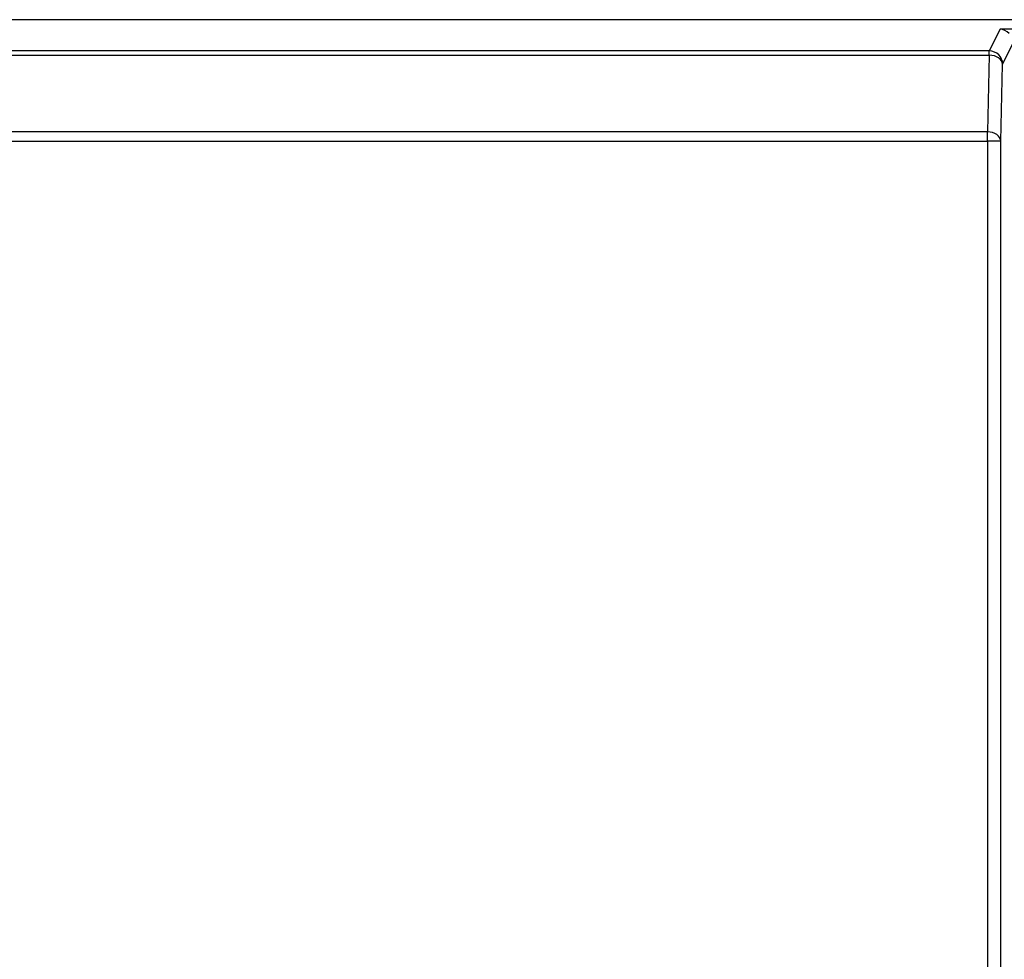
# Model space of a CAD drawing. Extents: x 2664 to 3343, y -1898 to 249.
# Tile 90 of 91: x 3012 to 3049, y 176 to 211. Entities that reach past the tile are written whole.
import ezdxf

# ---------------------------------------------------------------- set-up
doc = ezdxf.new("R2010")
doc.units = 0
doc.layers.add('DIM', color=2, linetype='CONTINUOUS')

msp = doc.modelspace()

# ---------------------------------------------------------------- linework, layer by layer
at = {"layer": 'DIM'}
for p, q in [((3099.149334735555, 210.7882412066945), (2977.646593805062, 210.7882412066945)), ((3048.538026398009, 210.4316112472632), (3048.132144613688, 209.6192906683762)), ((3098.792704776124, 210.4316112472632), (3048.538026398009, 210.4316112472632)), ((3048.631973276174, 209.119975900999), (3049.019221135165, 209.8950030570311)), ((3048.132144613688, 209.6192906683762), (2978.81554434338, 209.6192906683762)), ((2978.81554434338, 209.4641531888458), (3048.132144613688, 209.4641531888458)), ((3048.132144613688, 209.4641531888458), (3048.060885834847, 206.5965403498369)), ((3048.132144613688, 209.4641531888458), (3048.132144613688, 209.6192906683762)), ((3048.560714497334, 206.2523630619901), (3048.631973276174, 209.119975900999)), ((3048.060885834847, 206.5965403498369), (2978.458844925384, 206.5965403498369)), ((3048.060885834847, 206.2523630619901), (3048.060885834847, 206.5965403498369)), ((2978.458844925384, 206.2523630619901), (3048.060885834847, 206.2523630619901)), ((3048.060885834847, 206.2523630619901), (3048.060885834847, 159.6049397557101)), ((3048.560714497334, 206.2523630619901), (3048.060885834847, 206.2523630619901)), ((3048.560714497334, 159.6176899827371), (3048.560714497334, 206.2523630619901))]:
    msp.add_line(p, q, dxfattribs=at)
for centre, major_axis, ratio, start_param, end_param in [((3048.538026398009, 209.932296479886), (-0.267035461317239, 0.4319399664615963), 0.9431290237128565, 4.943733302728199, 5.702951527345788), ((3048.132144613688, 209.119975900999), (-0.4472749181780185, 0.2234841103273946), 0.9982882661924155, 3.605651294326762, 5.175077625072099), ((3048.132144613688, 209.119975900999), (0.4998456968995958, -0.01242092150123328), 0.6882427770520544, 0.0360900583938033, 1.587897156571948), ((3048.060885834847, 206.2523630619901), (0.4998456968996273, -0.01242092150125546), 0.6882427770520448, 0.03609005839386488, 1.587897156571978)]:
    msp.add_ellipse(centre, major_axis=major_axis, ratio=ratio, start_param=start_param, end_param=end_param, dxfattribs=at)

doc.saveas('drawing.dxf')
